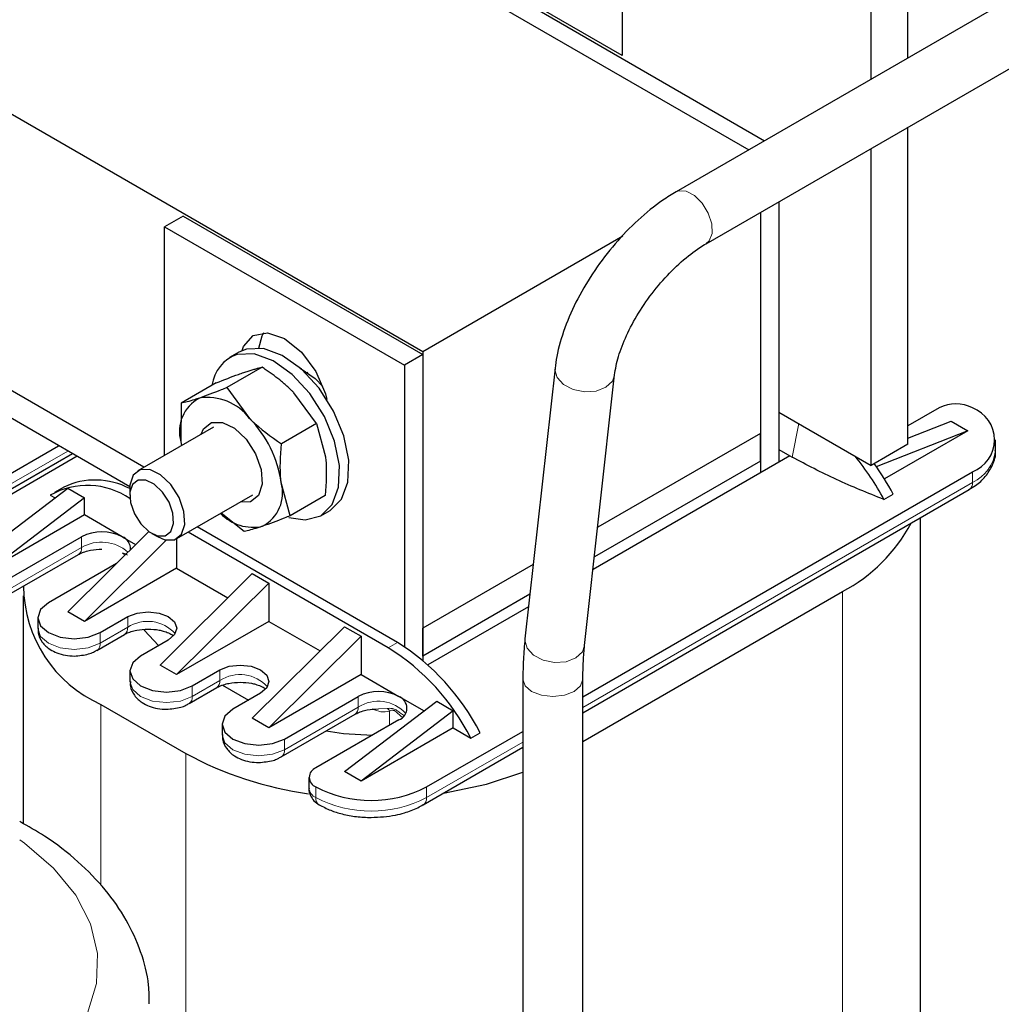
# Model space of a CAD drawing. Header units: millimetres. Extents: x 5 to 418, y 2 to 292.
# Tile 33 of 41: x 376 to 391, y 91 to 106. Entities that reach past the tile are written whole.
import ezdxf

# ---------------------------------------------------------------- set-up
doc = ezdxf.new("R2010")
doc.units = ezdxf.units.MM

msp = doc.modelspace()

# ---------------------------------------------------------------- linework, layer by layer
at = {"color": 7, "linetype": 'Continuous', "lineweight": 25}
for p, q in [((389.8572, 105.0357), (389.8572, 111.363)), ((389.2915, 104.7091), (389.2915, 111.0365)), ((385.4731, 105.0754), (377.1194, 109.8979)), ((376.8366, 109.7346), (387.4167, 103.6268)), ((385.4731, 107.6883), (385.4731, 105.0754)), ((371.6606, 106.7465), (382.4184, 100.5361)), ((392.2435, 106.4133), (386.303, 102.9839)), ((384.2003, 105.7611), (387.6571, 103.7656)), ((386.763, 102.1872), (392.7035, 105.6165)), ((389.8572, 99.1149), (389.8572, 103.9734)), ((389.2915, 98.7884), (389.2915, 103.6468)), ((387.8773, 102.8304), (387.8773, 98.8372)), ((387.5945, 102.6671), (387.5945, 98.674)), ((387.5945, 102.6671), (387.5945, 99.2782)), ((378.1411, 98.7594), (371.6313, 102.5174)), ((378.7415, 102.6098), (378.4586, 102.4465)), ((378.7415, 102.6098), (382.4184, 100.4872)), ((378.4586, 102.4465), (382.1356, 100.3239)), ((378.4586, 98.9427), (378.4586, 102.4465)), ((382.4184, 100.5361), (385.4842, 102.306)), ((377.9239, 98.4602), (371.9793, 101.8919)), ((379.7121, 100.5711), (379.5972, 100.5237)), ((379.5972, 100.5237), (379.4557, 100.442)), ((382.4184, 100.4872), (382.1356, 100.3239)), ((382.4184, 100.5361), (382.4184, 96.2901)), ((382.4184, 100.4872), (382.4184, 95.7974)), ((379.9531, 100.292), (379.4132, 99.9803)), ((382.1356, 100.3239), (382.1356, 96.0088)), ((384.4456, 100.2768), (383.9851, 96.1283)), ((380.6547, 100.2104), (380.6296, 100.196)), ((384.8995, 96.0268), (385.36, 100.1753)), ((379.2504, 100.0517), (378.7106, 99.74)), ((379.4132, 99.9803), (379.7617, 99.5091)), ((380.7889, 99.4298), (380.4405, 99.901)), ((378.7106, 99.74), (378.7076, 99.1486)), ((390.338, 99.67), (389.8572, 99.3924)), ((387.8773, 99.6048), (389.2915, 98.7884)), ((379.2092, 99.376), (378.0474, 98.7052)), ((380.7889, 99.4298), (380.249, 99.1181)), ((380.7889, 99.4298), (380.9249, 98.9186)), ((389.8572, 99.205), (390.5219, 99.4659)), ((390.5219, 99.4659), (390.7764, 99.3189)), ((387.5945, 99.2782), (385.1006, 97.8385)), ((387.5945, 98.8536), (387.5945, 99.2782)), ((390.7764, 99.3189), (389.3726, 98.7679)), ((390.7764, 99.3189), (389.4966, 98.5801)), ((375.1211, 98.1025), (376.8323, 99.0903)), ((378.7076, 99.1486), (378.7159, 99.0912)), ((389.8572, 99.1149), (389.2915, 98.7884)), ((391.1986, 99.0168), (391.1986, 99.1801)), ((375.0714, 97.8293), (377.0441, 98.9681)), ((377.1151, 98.9271), (375.4039, 97.9392)), ((388.047, 98.9352), (385.029, 97.1929)), ((387.8773, 99.0332), (388.047, 98.9352)), ((388.047, 98.9352), (388.0833, 98.9142)), ((387.5945, 98.8536), (385.0503, 97.3849)), ((387.5945, 98.8536), (387.5945, 98.674)), ((384.8725, 95.2412), (390.8471, 98.6903)), ((375.5595, 97.3595), (376.9737, 98.4372)), ((376.9113, 98.4546), (376.7698, 98.373)), ((376.9737, 98.4372), (377.2283, 98.2903)), ((380.3821, 98.0156), (380.2461, 98.5267)), ((377.2283, 98.2903), (375.8141, 97.2126)), ((376.7048, 98.3312), (376.7786, 98.2886)), ((377.2283, 98.029), (377.2283, 98.2903)), ((377.9231, 98.4305), (377.9231, 98.3304)), ((378.6473, 97.666), (379.8092, 98.3367)), ((380.922, 98.3272), (380.3821, 98.0156)), ((384.8725, 94.9967), (390.7974, 98.4171)), ((389.4897, 98.2657), (389.6311, 98.3473)), ((379.776, 98.2311), (379.6177, 98.2262)), ((377.2283, 98.029), (375.8141, 97.2126)), ((377.8081, 97.6943), (377.2283, 98.029)), ((379.6794, 97.7752), (379.3267, 98.0582)), ((380.8556, 98.0171), (380.9971, 98.0987)), ((390.0481, 87.3158), (390.0481, 97.9845)), ((382.0305, 96.0732), (378.9594, 97.8461)), ((375.9131, 96.9595), (377.1858, 97.6943)), ((376.9737, 96.5431), (378.215, 97.7757)), ((377.8081, 97.6943), (378.0135, 97.5757)), ((378.2606, 97.7458), (378.3473, 97.6957)), ((381.8891, 95.9916), (378.818, 97.7645)), ((378.4838, 97.6429), (377.2283, 96.3962)), ((378.6425, 97.6633), (378.6425, 97.2126)), ((375.9648, 96.7449), (377.1361, 97.4211)), ((377.72, 97.2842), (376.6767, 96.6819)), ((384.1116, 97.2676), (382.4184, 96.2901)), ((378.6425, 97.2126), (377.2283, 96.3962)), ((378.3879, 95.7267), (379.8021, 97.131)), ((378.6425, 97.2126), (379.4277, 96.7593)), ((379.8021, 97.131), (380.0567, 96.9841)), ((380.0567, 96.9841), (378.6425, 95.5798)), ((380.0567, 96.9841), (380.0567, 96.3962)), ((376.2878, 96.7879), (376.2878, 93.2955)), ((384.0612, 96.8139), (382.4184, 95.8655)), ((384.8725, 94.5553), (388.8531, 96.8533)), ((384.0399, 96.622), (382.4951, 95.7302)), ((377.2283, 96.3962), (376.9737, 96.5431)), ((377.4687, 96.2247), (377.8929, 96.4697)), ((376.5127, 96.4533), (376.5127, 96.29)), ((380.0567, 96.3962), (378.6425, 95.5798)), ((380.0567, 96.3962), (380.842, 95.9429)), ((377.419, 95.9515), (377.8432, 96.1965)), ((379.8021, 94.9103), (381.2164, 96.3146)), ((381.4709, 96.1677), (380.0567, 94.7634)), ((381.2164, 96.3146), (381.4709, 96.1677)), ((381.4709, 96.1677), (381.4709, 95.5798)), ((382.4184, 95.8655), (382.4184, 96.2901)), ((378.5152, 96.1104), (378.0909, 95.8655)), ((378.6425, 95.5798), (378.3879, 95.7267)), ((382.4184, 95.8655), (382.4184, 95.7974)), ((377.9269, 95.6369), (377.9269, 95.4736)), ((378.8829, 95.4083), (379.3072, 95.6533)), ((381.4709, 95.5798), (380.0567, 94.7634)), ((381.4709, 95.5798), (382.0507, 95.245)), ((379.3454, 95.4188), (379.7455, 95.1878)), ((383.9525, 95.5093), (383.9525, 80.1248)), ((384.8725, 80.1248), (384.8725, 95.5093)), ((378.8332, 95.1351), (379.2574, 95.3801)), ((379.9294, 95.294), (379.5052, 95.0491)), ((377.4828, 95.1225), (378.7839, 94.3714)), ((380.2971, 94.5919), (381.4285, 95.245)), ((381.2164, 94.0939), (382.6306, 95.1716)), ((382.4355, 95.0229), (382.0507, 95.245)), ((382.6306, 95.1716), (382.8851, 95.0247)), ((380.2474, 94.3187), (381.3788, 94.9719)), ((382.8851, 95.0247), (381.4709, 93.947)), ((382.8851, 94.7634), (382.8851, 95.0247)), ((379.3411, 94.8205), (379.3411, 94.6572)), ((380.0567, 94.7634), (379.8021, 94.9103)), ((382.0507, 94.8858), (380.7779, 94.1511)), ((382.8851, 94.7634), (381.4709, 93.947)), ((382.475, 93.8572), (383.9525, 94.7101)), ((382.8851, 94.7634), (383.154, 94.6081)), ((383.154, 94.6081), (383.2954, 94.6898)), ((382.4253, 93.584), (383.9525, 94.4656)), ((381.4709, 93.947), (381.2164, 94.0939)), ((380.6725, 94.0041), (380.6725, 93.8408))]:
    msp.add_line(p, q, dxfattribs=at)
at = {"color": 7, "linetype": 'Continuous', "lineweight": 18}
for p, q in [((388.1823, 99.4287), (388.0833, 98.9142)), ((375.1211, 97.9392), (376.9737, 99.0087)), ((390.8471, 98.6903), (390.8471, 98.527)), ((384.8725, 95.0779), (390.8471, 98.527)), ((377.1858, 97.531), (377.1858, 97.6943)), ((375.9131, 96.7962), (377.1858, 97.531)), ((388.8531, 96.8533), (388.8531, 85.6503)), ((377.8929, 96.3064), (377.8929, 96.4697)), ((377.4687, 96.0614), (377.8929, 96.3064)), ((377.4687, 96.2247), (377.4687, 96.0614)), ((381.8891, 95.9916), (382.0305, 96.0732)), ((379.3072, 95.4899), (379.3072, 95.6533)), ((378.8829, 95.245), (379.3072, 95.4899)), ((378.8829, 95.4083), (378.8829, 95.245)), ((377.4828, 95.1225), (377.4828, 92.3448)), ((381.4285, 95.0817), (381.4285, 95.245)), ((380.2971, 94.4286), (381.4285, 95.0817)), ((381.7391, 95.0556), (381.8712, 95.061)), ((381.9093, 95.0208), (381.9093, 94.8042)), ((380.2971, 94.5919), (380.2971, 94.4286)), ((382.475, 93.6938), (383.9525, 94.5468)), ((378.7839, 94.3714), (378.7839, 83.1684)), ((380.7779, 93.8572), (380.7779, 93.6938)), ((382.475, 93.8572), (382.475, 93.6938))]:
    msp.add_line(p, q, dxfattribs=at)
at = {"color": 7, "linetype": 'Continuous', "lineweight": 18, "flags": 128}
for points in [[(386.303, 102.9839), (386.3403, 102.9994), (386.4553, 102.9951), (386.5821, 102.9285), (386.7014, 102.8097), (386.7951, 102.6568), (386.8489, 102.493), (386.8546, 102.3433), (386.8113, 102.2305), (386.7643, 102.1879)], [(384.4456, 100.2767), (384.4444, 100.2553), (384.4783, 100.1338), (384.5769, 100.0264), (384.7252, 99.9494), (384.9004, 99.9146), (385.0761, 99.9271), (385.2253, 99.9852), (385.3255, 100.0799), (385.3598, 100.1732)], [(376.5127, 96.29), (376.5553, 96.1663), (376.6767, 96.0614), (376.8584, 95.9914), (377.0727, 95.9667), (377.287, 95.9914), (377.4687, 96.0614)], [(383.9851, 96.1283), (383.9838, 96.1067), (384.0178, 95.9853), (384.1164, 95.8779), (384.2646, 95.8009), (384.4399, 95.766), (384.6155, 95.7786), (384.7648, 95.8367), (384.865, 95.9314), (384.8995, 96.0268)], [(377.9269, 95.4736), (377.9695, 95.3499), (378.0909, 95.245), (378.2726, 95.1749), (378.4869, 95.1503), (378.7012, 95.1749), (378.8829, 95.245)], [(383.9525, 95.5092), (383.9875, 95.4076), (384.0872, 95.3215), (384.2364, 95.2639), (384.4125, 95.2437), (384.5885, 95.2639), (384.7377, 95.3215), (384.8375, 95.4076), (384.8725, 95.5089)], [(379.3411, 94.6572), (379.3838, 94.5335), (379.5052, 94.4286), (379.6868, 94.3585), (379.9011, 94.3339), (380.1154, 94.3585), (380.2971, 94.4286)], [(376.2361, 93.0488), (376.3105, 92.9959), (376.7559, 92.615), (377.0955, 92.1993), (377.3211, 91.7586), (377.4275, 91.3031), (377.4123, 90.8436), (377.2757, 90.3908)]]:
    msp.add_lwpolyline(points, dxfattribs=at)
at = {"color": 7, "linetype": 'Continuous', "lineweight": 25, "flags": 128}
for points in [[(379.6469, 100.5485), (379.67, 100.6101), (379.8171, 100.7795), (380.0373, 100.8223), (380.2971, 100.732), (380.5569, 100.5223), (380.7771, 100.2253), (380.9243, 99.886), (380.9474, 99.7978)], [(379.9053, 100.5872), (379.9528, 100.7734), (379.9799, 100.8242)], [(380.9971, 98.0987), (381.1707, 98.2691), (381.2691, 98.5335), (381.2812, 98.8669), (381.2059, 99.2399), (381.0498, 99.6192), (380.8268, 99.9711), (380.5568, 100.2644), (380.2637, 100.473), (379.9735, 100.5783), (379.7121, 100.5711)], [(380.3641, 97.9917), (380.6151, 97.9517), (380.8532, 98.0157), (381.0292, 98.1874), (381.1277, 98.4518), (381.1398, 98.7853), (381.0645, 99.1583), (380.9084, 99.5376), (380.6854, 99.8895), (380.4154, 100.1828), (380.1223, 100.3914), (379.8321, 100.4967), (379.5707, 100.4895), (379.5707, 100.4895)], [(380.5376, 100.2813), (380.7657, 100.1212), (380.8864, 99.997)], [(379.0177, 99.2654), (379.0567, 99.3489), (379.1777, 99.4443), (379.3443, 99.4473), (379.531, 99.3575), (379.7095, 99.1885), (379.8526, 98.9662), (379.9385, 98.7243), (379.9541, 98.4996), (379.897, 98.3264), (379.776, 98.2311)], [(378.7686, 97.8843), (378.7558, 98.0822), (378.6808, 98.296), (378.5551, 98.4929), (378.3977, 98.643), (378.2326, 98.7235), (378.0851, 98.7221), (377.9774, 98.639), (377.9261, 98.4869), (377.9231, 98.4305)], [(378.5958, 97.8958), (378.5856, 98.0533), (378.526, 98.2234), (378.4259, 98.38), (378.3007, 98.4995), (378.1694, 98.5635), (378.052, 98.5624), (377.9663, 98.4963), (377.9255, 98.3753), (377.9356, 98.2178), (377.9953, 98.0478), (378.0954, 97.8911), (378.2206, 97.7716), (378.3519, 97.7076), (378.4693, 97.7087), (378.555, 97.7748), (378.5958, 97.8958)], [(378.3473, 97.6957), (378.462, 97.6477), (378.6096, 97.6491), (378.7173, 97.7322), (378.7686, 97.8843)], [(376.6767, 96.6819), (376.5553, 96.577), (376.5127, 96.4533), (376.5553, 96.3296), (376.6767, 96.2247), (376.8584, 96.1547), (377.0727, 96.13), (377.287, 96.1547), (377.4687, 96.2247)], [(377.8929, 96.4697), (378.0357, 96.5247), (378.2041, 96.5441), (378.3725, 96.5247), (378.5152, 96.4697), (378.6106, 96.3873), (378.6441, 96.29), (378.6106, 96.1928), (378.5152, 96.1104)], [(378.1403, 96.2723), (378.1505, 96.2577), (378.3656, 96.0241)], [(378.0909, 95.8655), (377.9695, 95.7606), (377.9269, 95.6369), (377.9695, 95.5132), (378.0909, 95.4083), (378.2726, 95.3383), (378.4869, 95.3136), (378.7012, 95.3383), (378.8829, 95.4083)], [(379.3072, 95.6533), (379.4499, 95.7083), (379.6183, 95.7276), (379.7867, 95.7083), (379.9294, 95.6533), (380.0248, 95.5708), (380.0583, 95.4736), (380.0248, 95.3764), (379.9294, 95.294)], [(379.5052, 95.0491), (379.3838, 94.9442), (379.3411, 94.8205), (379.3838, 94.6968), (379.5052, 94.5919), (379.6868, 94.5218), (379.9011, 94.4972), (380.1154, 94.5218), (380.2971, 94.5919)], [(380.9377, 94.7172), (381.2007, 94.678), (381.6447, 94.6514)], [(382.7364, 93.7636), (383.3932, 93.9022), (383.9525, 94.085)]]:
    msp.add_lwpolyline(points, dxfattribs=at)
at = {"color": 7, "linetype": 'Continuous', "lineweight": 25}
for centre, radius, start, end in [((379.7578, 99.9434), 0.5772, 108.9123, 172.99274), ((379.2634, 99.309), 0.5784, 117.93159, 196.0997), ((379.1175, 99.0226), 0.8072, 37.06133, 98.91745), ((390.5926, 99.1787), 0.5533, 62.60967, 117.39033), ((390.6612, 99.1801), 0.5239, 290.78342, 69.21658), ((378.4814, 98.2671), 1.7837, 8.36866, 44.13021), ((385.9022, 96.3512), 4.0664, 28.08662, 39.35813), ((385.9958, 96.4031), 4.1226, 28.13857, 35.81736), ((377.2737, 97.3329), 1.1489, 55.41644, 119.67799), ((377.3951, 97.4412), 1.123, 61.95428, 115.5195), ((379.6904, 98.3663), 0.5784, 297.93159, 16.0997), ((379.8157, 98.5351), 0.6953, 224.03009, 282.08912), ((387.6901, 99.0732), 2.5061, 297.6494, 332.15106), ((377.497, 97.0938), 0.6763, 62.60967, 117.39033), ((377.7302, 97.5036), 0.206, 358.66563, 67.77661), ((378.2908, 96.9465), 1.9949, 180.29979, 246.10815), ((380.1587, 93.0919), 3.5203, 26.99584, 57.87853), ((380.0173, 93.0102), 3.5203, 26.99584, 57.87853), ((381.7396, 94.6446), 0.6763, 62.60967, 117.39033), ((381.9826, 95.0654), 0.1921, 290.78342, 69.21658), ((381.4063, 99.1864), 5.4828, 241.42567, 262.25429), ((380.8337, 94.0041), 0.1572, 110.78342, 249.21658), ((381.6265, 95.4948), 1.8444, 242.60967, 297.39033)]:
    msp.add_arc(centre, radius, start, end, dxfattribs=at)
at = {"color": 7, "linetype": 'Continuous', "lineweight": 18}
for centre, radius, start, end in [((390.5981, 99.0767), 0.6035, 294.37466, 354.3052), ((390.733, 98.5124), 0.1151, 304.05635, 7.25583), ((377.0717, 97.5164), 0.1151, 304.05635, 7.25583), ((377.4901, 96.9964), 0.6151, 48.7328, 119.64419), ((378.1999, 95.8342), 0.5631, 41.64207, 123.02644), ((377.7719, 96.2947), 0.1216, 307.02472, 5.50379), ((377.3547, 96.0469), 0.115, 303.81928, 7.27959), ((379.6141, 95.0178), 0.5631, 41.64207, 123.02644), ((379.1861, 95.4783), 0.1216, 307.02472, 5.50379), ((378.7689, 95.2305), 0.115, 303.81928, 7.27959), ((381.7354, 94.6096), 0.5631, 41.64207, 123.02644), ((381.3109, 95.0688), 0.1183, 305.01333, 6.29885), ((381.8331, 94.9867), 0.0834, 24.10834, 62.89679), ((380.1831, 94.414), 0.115, 303.81928, 7.27959), ((380.8527, 93.8588), 0.1811, 185.6948, 245.62534), ((380.8919, 93.6793), 0.1149, 172.71464, 236.23847), ((381.6265, 95.3315), 1.8444, 242.60967, 297.39033), ((382.3613, 93.6792), 0.1147, 303.24435, 7.3368)]:
    msp.add_arc(centre, radius, start, end, dxfattribs=at)
at = {"color": 7, "linetype": 'Continuous', "lineweight": 25}
for points, knots in [([(386.303, 102.9839), (386.2343, 102.9418), (386.036, 102.8203), (385.7159, 102.5596), (385.3616, 102.1935), (385.0471, 101.7825), (384.7841, 101.3446), (384.5849, 100.8954), (384.4814, 100.5378), (384.4537, 100.3361), (384.4456, 100.2768)], [0, 0, 0, 0, 0.0768733, 0.2217502, 0.3649745, 0.5073087, 0.6498308, 0.7933841, 0.9393312, 1, 1, 1, 1]), ([(385.36, 100.1753), (385.3665, 100.2206), (385.385, 100.3504), (385.4646, 100.6131), (385.6196, 100.9517), (385.8343, 101.3007), (386.0946, 101.6316), (386.3801, 101.9173), (386.6088, 102.0943), (386.7309, 102.1679), (386.763, 102.1872)], [0, 0, 0, 0, 0.0746518, 0.2141945, 0.3576916, 0.5045881, 0.6531337, 0.8015913, 0.9479473, 1, 1, 1, 1]), ([(379.6712, 100.2119), (379.683, 100.2159), (379.7065, 100.2239), (379.7398, 100.2347), (379.7717, 100.2447), (379.8022, 100.2539), (379.8312, 100.2622), (379.8589, 100.2698), (379.8851, 100.2765), (379.9095, 100.2824), (379.9322, 100.2876), (379.9461, 100.2905), (379.9531, 100.292)], [0, 0, 0, 0, 0.1000735, 0.2002607, 0.3007786, 0.4014008, 0.5031066, 0.6049011, 0.7069342, 0.8090353, 0.9044975, 1, 1, 1, 1]), ([(380.4405, 99.901), (380.4305, 99.9111), (380.4042, 99.938), (380.3598, 99.9805), (380.3069, 100.0283), (380.2335, 100.0906), (380.1566, 100.1506), (380.0768, 100.2084), (380.0156, 100.2508), (379.974, 100.2783), (379.9531, 100.292)], [0, 0, 0, 0, 0.0699717, 0.1847863, 0.2997677, 0.4152219, 0.6478418, 0.765008, 0.8824648, 1, 1, 1, 1]), ([(379.2504, 100.0517), (379.3701, 100.0994), (379.5229, 100.1603), (379.6449, 100.2027), (379.6712, 100.2119)], [0, 0, 0, 0, 0.7835636, 1, 1, 1, 1]), ([(379.4132, 99.9803), (379.3835, 99.9683), (379.2281, 99.9055), (379.0978, 99.8582), (378.9924, 99.82)], [0, 0, 0, 0, 0.1913313, 1, 1, 1, 1]), ([(378.9924, 99.82), (378.9674, 99.8116), (378.8516, 99.7728), (378.7725, 99.7544), (378.7106, 99.74)], [0, 0, 0, 0, 0.2164364, 1, 1, 1, 1]), ([(379.7617, 99.5091), (379.7716, 99.4989), (379.9137, 99.3539), (380.0875, 99.2317), (380.249, 99.1181)], [0, 0, 0, 0, 0.0701503, 1, 1, 1, 1]), ([(380.2461, 98.5267), (380.2446, 98.5398), (380.2231, 98.7265), (380.2365, 98.9294), (380.249, 99.1181)], [0, 0, 0, 0, 0.0701503, 1, 1, 1, 1]), ([(380.9249, 98.9186), (380.9264, 98.9055), (380.9479, 98.7188), (380.9345, 98.5159), (380.922, 98.3272)], [0, 0, 0, 0, 0.0701503, 1, 1, 1, 1]), ([(389.4897, 98.2657), (389.2432, 98.3641), (388.7485, 98.5616), (388.3056, 98.7964), (388.0833, 98.9142)], [0, 0, 0, 0, 0.4983241, 1, 1, 1, 1]), ([(390.7935, 98.4203), (390.8269, 98.4388), (390.9251, 98.493), (391.0545, 98.6164), (391.1606, 98.7928), (391.2128, 98.9396), (391.1968, 99.0144), (391.1958, 99.0188)], [0, 0, 0, 0, 0.1386296, 0.4074356, 0.6862302, 0.9815279, 1, 1, 1, 1]), ([(380.3821, 98.0156), (380.3524, 98.0035), (380.197, 97.9407), (380.0667, 97.8935), (379.9613, 97.8553)], [0, 0, 0, 0, 0.19133125, 1, 1, 1, 1]), ([(379.9613, 97.8553), (379.9363, 97.8469), (379.8205, 97.808), (379.7414, 97.7896), (379.6794, 97.7752)], [0, 0, 0, 0, 0.2164364, 1, 1, 1, 1]), ([(377.1394, 97.4208), (377.1466, 97.4256), (377.1707, 97.4416), (377.2357, 97.466), (377.3451, 97.4958), (377.4377, 97.5007), (377.497, 97.5039)], [0, 0, 0, 0, 0.1033113, 0.3444646, 0.5807712, 1, 1, 1, 1]), ([(377.8082, 97.4458), (377.8144, 97.4424), (377.8273, 97.4354), (377.8404, 97.4222), (377.8448, 97.4123), (377.8461, 97.4094)], [0, 0, 0, 0, 0.3979237, 0.8254343, 1, 1, 1, 1]), ([(376.5197, 96.2925), (376.5183, 96.2689), (376.5137, 96.1926), (376.5773, 96.0703), (376.6838, 95.9706), (376.8088, 95.9082), (376.9349, 95.8722), (377.027, 95.8676), (377.0727, 95.8653)], [0, 0, 0, 0, 0.092751, 0.2992952, 0.5163141, 0.6678461, 0.8350323, 1, 1, 1, 1]), ([(377.8465, 96.1962), (377.8537, 96.201), (377.8778, 96.2169), (377.9428, 96.2414), (378.0522, 96.2712), (378.1448, 96.2761), (378.2041, 96.2793)], [0, 0, 0, 0, 0.1033113, 0.3444646, 0.5807712, 1, 1, 1, 1]), ([(378.2041, 96.2793), (378.2627, 96.2762), (378.3443, 96.272), (378.4488, 96.2465), (378.521, 96.2207), (378.5744, 96.1929), (378.5912, 96.179), (378.5952, 96.1756)], [0, 0, 0, 0, 0.3613443, 0.5023426, 0.720904, 0.9319792, 1, 1, 1, 1]), ([(383.9851, 96.1283), (383.9753, 96.0248), (383.9563, 95.8252), (383.9537, 95.6119), (383.9525, 95.5093)], [0, 0, 0, 0, 0.5188049, 1, 1, 1, 1]), ([(384.8725, 95.5093), (384.8737, 95.6032), (384.8761, 95.7842), (384.8919, 95.948), (384.8995, 96.0268)], [0, 0, 0, 0, 0.5187062, 1, 1, 1, 1]), ([(377.0727, 95.8653), (377.148, 95.8718), (377.2519, 95.8807), (377.3642, 95.9204), (377.4014, 95.9448), (377.4163, 95.9546)], [0, 0, 0, 0, 0.61021328, 0.84264892, 1, 1, 1, 1]), ([(377.9339, 95.4761), (377.9325, 95.4525), (377.9279, 95.3762), (377.9915, 95.2539), (378.098, 95.1542), (378.223, 95.0918), (378.3492, 95.0558), (378.4412, 95.0512), (378.4869, 95.0489)], [0, 0, 0, 0, 0.092751, 0.2992952, 0.5163141, 0.6678461, 0.8350323, 1, 1, 1, 1]), ([(379.2607, 95.3798), (379.2679, 95.3846), (379.292, 95.4005), (379.357, 95.425), (379.4664, 95.4548), (379.559, 95.4597), (379.6183, 95.4629)], [0, 0, 0, 0, 0.1033113, 0.3444646, 0.5807712, 1, 1, 1, 1]), ([(379.6183, 95.4629), (379.6769, 95.4598), (379.7585, 95.4556), (379.863, 95.4301), (379.9352, 95.4043), (379.9886, 95.3765), (380.0054, 95.3626), (380.0095, 95.3592)], [0, 0, 0, 0, 0.3613443, 0.5023426, 0.720904, 0.9319792, 1, 1, 1, 1]), ([(378.4869, 95.0489), (378.5622, 95.0554), (378.6661, 95.0643), (378.7784, 95.104), (378.8156, 95.1284), (378.8306, 95.1382)], [0, 0, 0, 0, 0.61021328, 0.84264892, 1, 1, 1, 1]), ([(381.382, 94.9715), (381.3892, 94.9763), (381.4133, 94.9923), (381.4783, 95.0168), (381.5877, 95.0466), (381.6804, 95.0515), (381.7396, 95.0547)], [0, 0, 0, 0, 0.1034988, 0.3446017, 0.5808588, 1, 1, 1, 1]), ([(379.3481, 94.6597), (379.3467, 94.6361), (379.3421, 94.5598), (379.4057, 94.4374), (379.5122, 94.3378), (379.6372, 94.2754), (379.7634, 94.2394), (379.8554, 94.2348), (379.9011, 94.2325)], [0, 0, 0, 0, 0.092751, 0.2992952, 0.5163141, 0.6678461, 0.8350323, 1, 1, 1, 1]), ([(379.9011, 94.2325), (379.9764, 94.2389), (380.0803, 94.2479), (380.1926, 94.2876), (380.2298, 94.312), (380.2448, 94.3218)], [0, 0, 0, 0, 0.6102133, 0.8426489, 1, 1, 1, 1]), ([(380.6743, 93.8408), (380.6737, 93.8371), (380.6674, 93.7984), (380.6923, 93.7273), (380.7452, 93.6409), (380.7996, 93.6033), (380.8277, 93.584)], [0, 0, 0, 0, 0.0357278, 0.3737175, 0.6763215, 1, 1, 1, 1]), ([(380.8289, 93.585), (380.8861, 93.5547), (380.9949, 93.4972), (381.1898, 93.4379), (381.399, 93.3972), (381.5507, 93.3921), (381.6265, 93.3895)], [0, 0, 0, 0, 0.2517292, 0.478303, 0.7394928, 1, 1, 1, 1]), ([(381.6265, 93.3895), (381.7537, 93.3963), (381.9295, 93.4058), (382.1649, 93.4677), (382.3104, 93.5179), (382.3949, 93.5707), (382.4214, 93.5872)], [0, 0, 0, 0, 0.4359727, 0.6027605, 0.8755692, 1, 1, 1, 1]), ([(378.2218, 90.5305), (378.222, 90.6268), (378.2223, 90.8978), (378.1034, 91.3355), (377.8813, 91.8275), (377.557, 92.2915), (377.1358, 92.7213), (376.6944, 93.0715), (376.3656, 93.2538), (376.2361, 93.3256)], [0, 0, 0, 0, 0.08551845, 0.24078981, 0.39679605, 0.55635003, 0.72089164, 0.89009809, 1, 1, 1, 1])]:
    msp.add_open_spline(points, degree=3, knots=knots, dxfattribs=at)
at = {"color": 7, "linetype": 'Continuous', "lineweight": 18}
for points, knots in [([(377.8132, 97.4477), (377.8179, 97.445), (377.827, 97.4395), (377.8565, 97.4361), (377.8783, 97.4202), (377.8882, 97.413)], [0, 0, 0, 0, 0.3616918, 0.71019, 1, 1, 1, 1]), ([(381.6428, 95.0559), (381.6876, 95.0364), (381.7848, 94.994), (381.8657, 95.0114), (381.9093, 95.0208)], [0, 0, 0, 0, 0.4611472, 1, 1, 1, 1]), ([(381.8712, 95.061), (381.8895, 95.0627), (381.9231, 95.0659), (381.9806, 95.0537), (382.0373, 95.0217), (382.0821, 94.9851), (382.1138, 94.9664), (382.1243, 94.9602)], [0, 0, 0, 0, 0.2395252, 0.4402662, 0.6402122, 0.8808159, 1, 1, 1, 1]), ([(382.1027, 94.9296), (382.0972, 94.9329), (382.0753, 94.9463), (382.0434, 94.9806), (382.0094, 95.0127), (381.9833, 95.0281), (381.9701, 95.033), (381.9573, 95.035), (381.9342, 95.0334), (381.9203, 95.0264), (381.9093, 95.0208)], [0, 0, 0, 0, 0.077265, 0.3091428, 0.5403587, 0.5969884, 0.652028, 0.7089703, 0.7709875, 1, 1, 1, 1])]:
    msp.add_open_spline(points, degree=3, knots=knots, dxfattribs=at)

doc.saveas('drawing.dxf')
